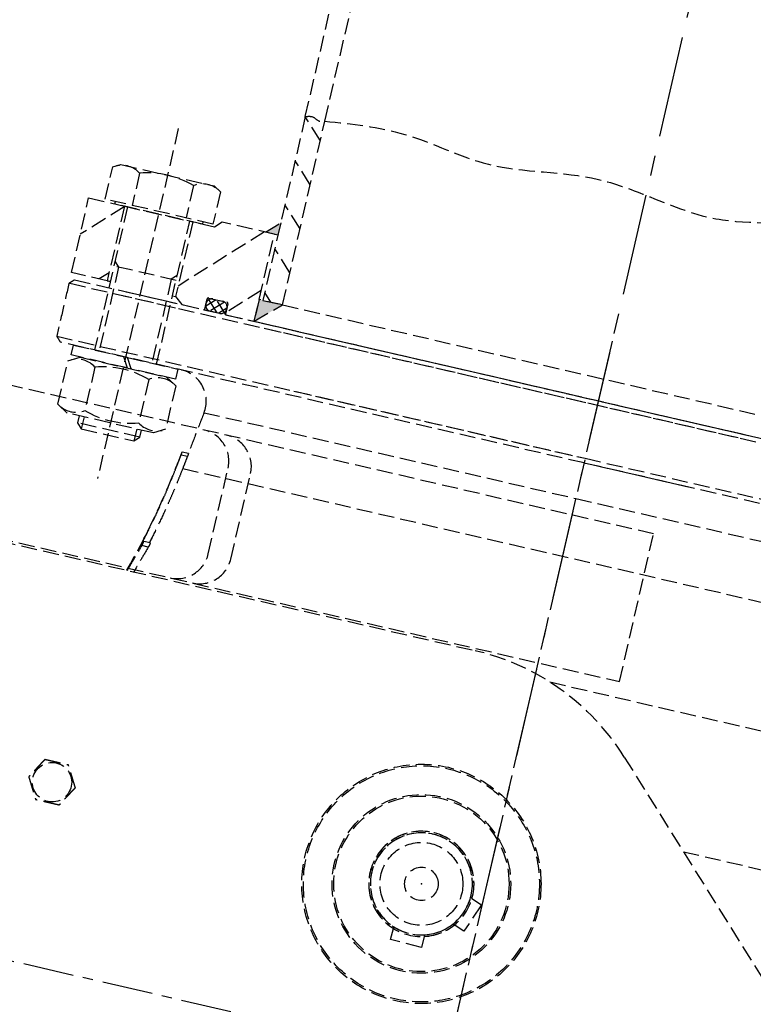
# Model space of a CAD drawing. Header units: millimetres. Extents: x 42975 to 708721, y 118172 to 172014.
# Tile 54 of 256: x 317215 to 317445, y 147858 to 148167. Entities that reach past the tile are written whole.
import ezdxf

# ---------------------------------------------------------------- set-up
doc = ezdxf.new("R2010")
doc.units = ezdxf.units.MM
doc.linetypes.add('ГТО-1 Пунктир', pattern=[7, 5, -2])
doc.linetypes.add('осевая', pattern=[50.8, 31.75, -6.35, 6.35, -6.35])
for name, color, linetype, lineweight in [('ГТО-2_Оси_025', 6, 'осевая', 25), ('ГТО-2_Размеры_035', 2, 'Continuous', 35), ('ОГОС_Пунктир_025', 151, 'ГТО-1 Пунктир', 25), ('ОГСО_Оси_025', 7, 'осевая', 25)]:
    doc.layers.add(name, color=color, linetype=linetype, lineweight=lineweight)

# ---------------------------------------------------------------- blocks, each defined once
blk = doc.blocks.new('ОГСО_Затвор_План')
at = {"layer": 'ГТО-2_Оси_025', "ltscale": 0.5}
blk.add_line((1439.69, 0), (-1270.3, 0), dxfattribs=at)
at = {"layer": 'ОГОС_Пунктир_025'}
for p, q in [((-1013.72, 278.61), (-1013.72, 685)), ((-1007.42, 278.61), (-1007.02, 685)), ((-1013.72, 278.61), (-1013.72, 219.5)), ((-1007.42, 272.27), (-1013.72, 278.57)), ((-1007.42, 219.5), (-1007.42, 278.61)), ((-1051.67, 266), (-1051.67, 153.5)), ((-1007.42, 258.13), (-1013.72, 264.43)), ((-1069, 249.66), (-1066.67, 251)), ((-1066.67, 251), (-1036.67, 251)), ((-1036.67, 251), (-1034.35, 249.66)), ((-1007.42, 243.98), (-1013.72, 250.28)), ((-1069, 239.3), (-1069, 249.66)), ((-1060.34, 249.66), (-1060.34, 239.3)), ((-1043.01, 249.66), (-1043.01, 239.3)), ((-1034.35, 249.66), (-1034.35, 239.3)), ((-1017.72, 240.5), (-1013.72, 244.5)), ((-1013.72, 244.5), (-1013.72, 240.5)), ((-1074.17, 214.5), (-1074.17, 238.5)), ((-1074.17, 238.5), (-1062.67, 238.5)), ((-1062.67, 238.33), (-1074.17, 226.83)), ((-1034.35, 239.3), (-1069, 239.3)), ((-1065.77, 238.5), (-1065.77, 239.3)), ((-1037.58, 238.5), (-1065.77, 238.5)), ((-1062.67, 238.5), (-1062.67, 214.5)), ((-1062.67, 238.5), (-1040.67, 238.5)), ((-1062.67, 238.5), (-1040.67, 238.5)), ((-1061.67, 238.5), (-1062.67, 238.5)), ((-1061.67, 238.5), (-1061.67, 192.5)), ((-1040.67, 238.5), (-1041.67, 238.5)), ((-1041.67, 192.5), (-1041.67, 238.5)), ((-1018.08, 240.5), (-1040.67, 217.91)), ((-1033.67, 238.5), (-1040.67, 238.5)), ((-1040.67, 238.5), (-1040.67, 214.5)), ((-1037.58, 239.3), (-1037.58, 238.5)), ((-1031.67, 240.5), (-1033.67, 238.5)), ((-1014.92, 240.5), (-1031.67, 240.5)), ((-1013.72, 240.5), (-1017.72, 240.5)), ((-1014.92, 212.5), (-1014.92, 240.5)), ((-1014.92, 240.5), (-1014.85, 240.5)), ((-1014.92, 240.5), (-1014.85, 240.5)), ((-1007.42, 229.84), (-1013.72, 236.14)), ((-1014.92, 222.44), (-1024.17, 213.19)), ((-1061.67, 221.03), (-1060.14, 219.5)), ((-1041.67, 219.5), (-1061.67, 219.5)), ((-1060.14, 219.5), (-1060.14, 192.5)), ((-1041.67, 221.03), (-1043.2, 219.5)), ((-1043.2, 219.5), (-1043.2, 192.5)), ((-1014.92, 219.5), (-1014.92, 212.5)), ((-1014.92, 212.5), (-1007.42, 219.5)), ((-1007.42, 219.5), (-1014.92, 219.5)), ((-1011.22, 219.5), (-1013.72, 222)), ((-1013.72, 219.5), (-1007.42, 219.5)), ((-1007.42, 219.5), (-800.92, 219.5)), ((-1062.67, 217.12), (-1065.29, 214.5)), ((-1028.03, 216.4), (-1030.76, 213.67)), ((-1030.47, 216.4), (-1024.57, 216.4)), ((-1025.33, 216.28), (-1029.11, 212.5)), ((-1029.07, 216.4), (-1025.97, 216.4)), ((-1024.02, 212.5), (-1027.92, 216.4)), ((-1062.67, 214.5), (-1074.17, 214.5)), ((-1061.67, 214.5), (-1062.67, 214.5)), ((-1062.67, 214.5), (-1061.67, 214.5)), ((-1041.67, 214.5), (-1040.67, 214.5)), ((-1040.67, 214.5), (-1038.17, 212.5)), ((-1030.87, 212.7), (-1030.87, 216)), ((-1030.87, 214.3), (-1030.87, 214.6)), ((-1029.68, 212.5), (-1030.7, 213.52)), ((-1026.85, 212.5), (-1030.28, 215.93)), ((-1024.17, 214.6), (-1026.28, 212.5)), ((-1024.17, 216), (-1024.17, 212.7)), ((-1024.17, 214.6), (-1024.17, 214.3)), ((-858.87, 211), (-1074.17, 211)), ((-1072.67, 212.5), (-857.92, 212.5)), ((-1039.92, 211), (-1056.6, 211)), ((-1056.15, 212.5), (-1040.37, 212.5)), ((-1038.17, 212.5), (-1031.07, 212.5)), ((-1031.07, 212.5), (-1023.97, 212.5)), ((-1025.97, 212.5), (-1029.07, 212.5)), ((-1023.97, 212.5), (-1014.92, 212.5)), ((-1014.92, 212.5), (-793.42, 212.5)), ((-1012.5, 212.5), (-735.67, 212.5)), ((-734.17, 211), (-1011.31, 211)), ((-1074.17, 194), (-904.17, 194)), ((-904.17, 192.5), (-1072.67, 192.5)), ((-1068.47, 189.3), (-1068.47, 192.5)), ((-1068.47, 192.5), (-1052.31, 192.5)), ((-1052.31, 192.5), (-1050.46, 189.3)), ((-1051.03, 192.5), (-1034.87, 192.5)), ((-1049.18, 189.3), (-1051.03, 192.5)), ((-1034.87, 192.5), (-1034.87, 189.3)), ((-997.86, 194), (-904.17, 194)), ((-904.17, 192.5), (-996.68, 192.5)), ((-904.17, 194), (-869.69, 194)), ((-904.17, 194), (-734.17, 194)), ((-735.67, 192.5), (-904.17, 192.5)), ((-870.65, 192.5), (-904.17, 192.5)), ((-1069, 187.29), (-1065.52, 189.3)), ((-1050.46, 189.3), (-1068.47, 189.3)), ((-1065.52, 189.3), (-1037.82, 189.3)), ((-1034.87, 189.3), (-1049.18, 189.3)), ((-1037.82, 189.3), (-1034.35, 187.29)), ((-1069, 173.31), (-1069, 187.29)), ((-1060.33, 187.29), (-1060.33, 173.31)), ((-1043.01, 187.29), (-1043.01, 173.31)), ((-1034.35, 187.29), (-1034.35, 173.31)), ((-1023.77, 181.07), (-904.17, 181.07)), ((-904.17, 181.07), (-784.57, 181.07)), ((-1065.52, 171.3), (-1069, 173.31)), ((-1034.35, 173.31), (-1037.82, 171.3)), ((-877.93, 128.25), (-877.93, 175.75)), ((-1037.82, 171.3), (-1065.52, 171.3)), ((-1061.67, 171.3), (-1061.67, 169.03)), ((-1060.14, 171.3), (-1060.14, 167.5)), ((-1043.2, 171.3), (-1043.2, 167.5)), ((-1041.67, 169.03), (-1041.67, 171.3)), ((-1061.67, 169.03), (-1060.14, 167.5)), ((-1041.67, 169.03), (-1061.67, 169.03)), ((-1060.14, 167.5), (-1043.2, 167.5)), ((-1043.2, 167.5), (-1041.67, 169.03)), ((-1027.7, 167.5), (-1027.76, 167.5)), ((-1025.67, 167.5), (-1027.7, 167.5)), ((-1025.78, 166.5), (-1027.8, 166.5)), ((-1028.34, 162.8), (-1028.44, 162.8)), ((-1026.36, 162.52), (-781.98, 162.52)), ((-1031.34, 136.1), (-1033.41, 136.1)), ((-1031.34, 136.1), (-1033.41, 136.1)), ((-1033.12, 137.5), (-1033.37, 137.5)), ((-1033.12, 137.5), (-1033.37, 137.5)), ((-1031.05, 137.5), (-1033.12, 137.5)), ((-1031.05, 137.5), (-1033.12, 137.5)), ((-1154.17, 127.5), (-924.17, 127.5)), ((-1154.17, 127.5), (-924.17, 127.5)), ((-899.17, 123.21), (-772.98, 123.21)), ((-871.14, 105.53), (-797.1, 31.5)), ((-871.14, 105.53), (-797.1, 31.5)), ((-846.42, 80.81), (-812.25, 80.81)), ((-904.35, 50.37), (-907.87, 41.01)), ((-907.69, 51.63), (-904.35, 50.37)), ((-907.87, 41.01), (-911.22, 42.28)), ((-929.66, 33.33), (-929.57, 36.91)), ((-919.58, 36.65), (-919.67, 33.08)), ((-919.67, 33.08), (-929.66, 33.33))]:
    blk.add_line(p, q, dxfattribs=at)
for points in [[(-877.93, 175.75), (-1127.15, 175.81, 0.414283), (-1137.15, 165.81), (-1137.15, 138.25, 0.414214), (-1127.15, 128.25), (-877.93, 128.25)], [(-1022.54, 128.25, 0.414144), (-1012.54, 138.25), (-1012.54, 165.78, 0.414144), (-1022.54, 175.78)], [(-1015.3, 128.25, 0.414144), (-1005.3, 138.25), (-1005.3, 165.78, 0.414144), (-1015.3, 175.78)]]:
    blk.add_lwpolyline(points, format="xyb", dxfattribs=at)
for centre, radius in [((-924.17, 52.5), 37.5), ((-924.17, 52.5), 37.5), ((-924.17, 52.5), 37), ((-924.17, 52.5), 37), ((-924.17, 52.5), 28), ((-924.17, 52.5), 28), ((-924.17, 52.5), 27.5), ((-924.17, 52.5), 27.5), ((-924.17, 52.5), 13), ((-924.17, 52.5), 13), ((-1044.17, 57.5), 6.17), ((-1044.17, 57.5), 6.17), ((-924.17, 52.5), 5.25), ((-924.17, 52.5), 5.25)]:
    blk.add_circle(centre, radius, dxfattribs=at)
for centre, radius, start, end in [((-1064.67, 243.34), 7.66, 55.5531, 115.5531), ((-1051.67, 222.36), 28.64, 72.3875, 107.6125), ((-1038.68, 243.34), 7.66, 64.4469, 124.4469), ((-1030.47, 216), 0.4, 90, 180), ((-1029.07, 214.6), 1.8, 90, 180), ((-1025.97, 214.6), 1.8, 0, 90), ((-1024.57, 216), 0.4, 0, 90), ((-1029.07, 214.3), 1.8, 180, 270), ((-1025.97, 214.3), 1.8, 270, 0), ((-1031.07, 212.7), 0.2, 270, 360), ((-1023.97, 212.7), 0.2, 180, 270), ((-1033.67, 182.5), 10, 351.7512, 90), ((-1064.66, 180.98), 7.66, 55.5615, 115.5615), ((-1051.67, 160.01), 28.62, 72.383, 107.617), ((-1038.68, 180.98), 7.66, 64.4385, 124.4385), ((-1064.66, 179.62), 7.66, 244.4385, 304.4385), ((-1051.67, 200.59), 28.62, 252.383, 287.617), ((-1038.68, 179.62), 7.66, 235.5615, 295.5615), ((-1273.88, 198.39), 248, 343.3916, 351.7512), ((-1273.88, 198.39), 248, 343.3916, 346.6595), ((-924.17, 52.5), 75, 45, 90), ((-924.17, 52.5), 75, 45, 90), ((-924.17, 52.5), 16.5, 286.1707, 250.8913), ((-924.17, 52.5), 16.5, 356.9887, 321.7093), ((-924.17, 52.5), 16, 286.741, 250.3211), ((-924.17, 52.5), 16, 357.559, 321.1391), ((-924.17, 52.5), 16, 321.1391, 357.559), ((-924.17, 52.5), 16, 250.3211, 286.741)]:
    blk.add_arc(centre, radius, start, end, dxfattribs=at)
for points in [[(-1007.42, 278.61), (-982.07, 280.2), (-954.38, 277.01), (-919.78, 280.12), (-904.17, 278.61), (-881.15, 276.37), (-847.51, 280.8), (-818.34, 276.69), (-800.92, 278.61)], [(-1013.72, 278.61), (-1011.4, 279.04), (-1009.14, 278.24), (-1007.42, 278.61)]]:
    blk.add_spline(points, degree=3, dxfattribs=at)
for points in [[(-1072.67, 212.5), (-1072.92, 212.25), (-1073.42, 211.75), (-1073.92, 211.25), (-1074.17, 211)], [(-1074.17, 211), (-1074.17, 208.17), (-1074.17, 202.5), (-1074.17, 196.83), (-1074.17, 194)], [(-1074.17, 194), (-1073.92, 193.75), (-1073.42, 193.25), (-1072.92, 192.75), (-1072.67, 192.5)], [(-1023.77, 181.07), (-1024.1, 178.8), (-1024.76, 174.28), (-1025.41, 169.76), (-1025.74, 167.5)], [(-1027.76, 167.5), (-1027.87, 166.72), (-1028.1, 165.15), (-1028.33, 163.59), (-1028.44, 162.8)], [(-1025.78, 166.5), (-1025.88, 165.84), (-1026.07, 164.51), (-1026.26, 163.18), (-1026.36, 162.52)], [(-1033.37, 137.5), (-1033.23, 138.1), (-1032.95, 139.31), (-1032.68, 140.52), (-1032.54, 141.12)], [(-1030.96, 139.13), (-1031.01, 138.85), (-1031.13, 138.31), (-1031.25, 137.77), (-1031.31, 137.5)], [(-1036.1, 127.5), (-1035.66, 128.93), (-1034.76, 131.8), (-1033.86, 134.66), (-1033.41, 136.1)], [(-1036.1, 127.5), (-1035.66, 128.93), (-1034.76, 131.8), (-1033.86, 134.66), (-1033.41, 136.1)], [(-1031.34, 136.1), (-1031.78, 134.66), (-1032.68, 131.8), (-1033.57, 128.93), (-1034.02, 127.5)], [(-1031.34, 136.1), (-1031.78, 134.66), (-1032.68, 131.8), (-1033.57, 128.93), (-1034.02, 127.5)], [(-907.69, 51.63), (-907.78, 51.66), (-907.94, 51.73), (-908.1, 51.79), (-908.18, 51.82)], [(-911.71, 42.46), (-911.63, 42.43), (-911.47, 42.37), (-911.3, 42.31), (-911.22, 42.28)], [(-929.56, 37.43), (-929.56, 37.35), (-929.57, 37.17), (-929.57, 37), (-929.57, 36.91)], [(-919.58, 36.65), (-919.57, 36.74), (-919.57, 36.92), (-919.56, 37.09), (-919.56, 37.18)]]:
    blk.add_open_spline(points, degree=3, dxfattribs=at)
for points, knots in [([(-1027.8, 166.5), (-1027.8, 166.56), (-1027.78, 166.69), (-1027.75, 166.88), (-1027.73, 167.05), (-1027.72, 167.19), (-1027.7, 167.3), (-1027.7, 167.38), (-1027.69, 167.44), (-1027.69, 167.48), (-1027.7, 167.5), (-1027.7, 167.5)], [0, 0, 0, 0, 0.196232, 0.384404, 0.558458, 0.710996, 0.813285, 0.895599, 0.956326, 0.993902, 1.007221, 1.007221, 1.007221, 1.007221]), ([(-1025.67, 167.5), (-1025.67, 167.5), (-1025.67, 167.49), (-1025.67, 167.48), (-1025.67, 167.45), (-1025.67, 167.41), (-1025.68, 167.36), (-1025.68, 167.29), (-1025.69, 167.2), (-1025.7, 167.1), (-1025.72, 167), (-1025.73, 166.86), (-1025.75, 166.69), (-1025.77, 166.57), (-1025.78, 166.5)], [0, 0, 0, 0, 0.005526, 0.020106, 0.044098, 0.077404, 0.135869, 0.209202, 0.29595, 0.394981, 0.504538, 0.622224, 0.8105, 1.007456, 1.007456, 1.007456, 1.007456]), ([(-1028.34, 162.8), (-1028.26, 163.35), (-1028.11, 164.43), (-1027.94, 165.59), (-1027.84, 166.28), (-1027.82, 166.43), (-1027.8, 166.5)], [0, 0, 0, 0, 1.640432, 3.280863, 3.507409, 3.733954, 3.733954, 3.733954, 3.733954]), ([(-1033.37, 137.5), (-1032.86, 139.58), (-1031.83, 143.76), (-1030.73, 149.01), (-1029.91, 153.24), (-1029.35, 156.42), (-1028.82, 159.61), (-1028.5, 161.74), (-1028.34, 162.8)], [0, 0, 0, 0, 6.439489, 12.885704, 16.112773, 19.343179, 22.577534, 25.810631, 25.810631, 25.810631, 25.810631]), ([(-1026.36, 162.52), (-1026.52, 161.46), (-1026.83, 159.36), (-1027.35, 156.2), (-1027.91, 153.05), (-1028.71, 148.87), (-1029.8, 143.68), (-1030.8, 139.56), (-1031.31, 137.5)], [0, 0, 0, 0, 3.194038, 6.391578, 9.591292, 12.787372, 19.160048, 25.512425, 25.512425, 25.512425, 25.512425]), ([(-1033.41, 136.1), (-1033.4, 136.14), (-1033.38, 136.21), (-1033.34, 136.33), (-1033.31, 136.45), (-1033.27, 136.61), (-1033.22, 136.81), (-1033.18, 137), (-1033.15, 137.16), (-1033.13, 137.27), (-1033.11, 137.37), (-1033.11, 137.43), (-1033.1, 137.48), (-1033.12, 137.5), (-1033.12, 137.5)], [0, 0, 0, 0, 0.118942, 0.241274, 0.366807, 0.492919, 0.739284, 0.9676, 1.102432, 1.218726, 1.312703, 1.381298, 1.423369, 1.44019, 1.44019, 1.44019, 1.44019]), ([(-1033.41, 136.1), (-1033.4, 136.14), (-1033.38, 136.21), (-1033.34, 136.33), (-1033.31, 136.45), (-1033.27, 136.61), (-1033.22, 136.81), (-1033.18, 137), (-1033.15, 137.16), (-1033.13, 137.27), (-1033.11, 137.37), (-1033.11, 137.43), (-1033.1, 137.48), (-1033.12, 137.5), (-1033.12, 137.5)], [0, 0, 0, 0, 0.118942, 0.241274, 0.366807, 0.492919, 0.739284, 0.9676, 1.102432, 1.218726, 1.312703, 1.381298, 1.423369, 1.44019, 1.44019, 1.44019, 1.44019]), ([(-1031.05, 137.5), (-1031.05, 137.5), (-1031.04, 137.49), (-1031.04, 137.46), (-1031.04, 137.43), (-1031.05, 137.36), (-1031.06, 137.28), (-1031.08, 137.16), (-1031.1, 137.03), (-1031.13, 136.89), (-1031.17, 136.73), (-1031.2, 136.59), (-1031.24, 136.45), (-1031.27, 136.33), (-1031.3, 136.21), (-1031.33, 136.14), (-1031.34, 136.1)], [0, 0, 0, 0, 0.010861, 0.034696, 0.073825, 0.127725, 0.221229, 0.33719, 0.472254, 0.622085, 0.781831, 0.947321, 1.07343, 1.198931, 1.321251, 1.440147, 1.440147, 1.440147, 1.440147]), ([(-1031.05, 137.5), (-1031.05, 137.5), (-1031.04, 137.49), (-1031.04, 137.46), (-1031.04, 137.43), (-1031.05, 137.36), (-1031.06, 137.28), (-1031.08, 137.16), (-1031.1, 137.03), (-1031.13, 136.89), (-1031.17, 136.73), (-1031.2, 136.59), (-1031.24, 136.45), (-1031.27, 136.33), (-1031.3, 136.21), (-1031.33, 136.14), (-1031.34, 136.1)], [0, 0, 0, 0, 0.010861, 0.034696, 0.073825, 0.127725, 0.221229, 0.33719, 0.472254, 0.622085, 0.781831, 0.947321, 1.07343, 1.198931, 1.321251, 1.440147, 1.440147, 1.440147, 1.440147]), ([(-1047.92, 64), (-1047.92, 64), (-1047.92, 64), (-1047.93, 63.99), (-1047.93, 63.99), (-1047.93, 63.98), (-1047.94, 63.97), (-1047.94, 63.96), (-1047.95, 63.95), (-1047.96, 63.94), (-1047.97, 63.93), (-1047.98, 63.91), (-1047.99, 63.89), (-1048, 63.87), (-1048.01, 63.84), (-1048.03, 63.81), (-1048.05, 63.78), (-1048.07, 63.75), (-1048.09, 63.71), (-1048.11, 63.68), (-1048.14, 63.63), (-1048.16, 63.58), (-1048.2, 63.52), (-1048.23, 63.46), (-1048.27, 63.4), (-1048.31, 63.34), (-1048.34, 63.27), (-1048.38, 63.21), (-1048.44, 63.11), (-1048.51, 62.99), (-1048.6, 62.84), (-1048.68, 62.68), (-1048.78, 62.52), (-1048.87, 62.37), (-1048.96, 62.21), (-1049.05, 62.05), (-1049.14, 61.89), (-1049.23, 61.73), (-1049.37, 61.49), (-1049.56, 61.16), (-1049.83, 60.69), (-1050.13, 60.17), (-1050.39, 59.73), (-1050.56, 59.43), (-1050.66, 59.26), (-1050.76, 59.09), (-1050.85, 58.93), (-1050.95, 58.76), (-1051.04, 58.6), (-1051.12, 58.46), (-1051.19, 58.34), (-1051.24, 58.25), (-1051.3, 58.15), (-1051.34, 58.08), (-1051.38, 58.01), (-1051.41, 57.96), (-1051.44, 57.91), (-1051.47, 57.86), (-1051.49, 57.82), (-1051.52, 57.77), (-1051.54, 57.73), (-1051.56, 57.7), (-1051.58, 57.67), (-1051.59, 57.65), (-1051.61, 57.62), (-1051.62, 57.6), (-1051.63, 57.58), (-1051.64, 57.56), (-1051.65, 57.55), (-1051.65, 57.54), (-1051.66, 57.53), (-1051.66, 57.52), (-1051.67, 57.51), (-1051.67, 57.51), (-1051.67, 57.5), (-1051.67, 57.5), (-1051.68, 57.5), (-1051.68, 57.5)], [0, 0, 0, 0, 0.004183, 0.008798, 0.014277, 0.021052, 0.029555, 0.040217, 0.053196, 0.068474, 0.085817, 0.104991, 0.125761, 0.147894, 0.180988, 0.216154, 0.253227, 0.292043, 0.332438, 0.374248, 0.417309, 0.483329, 0.551509, 0.621608, 0.693385, 0.766598, 0.841007, 0.916369, 0.992445, 1.16744, 1.344595, 1.523627, 1.704251, 1.886185, 2.069143, 2.252842, 2.436999, 2.621329, 2.805548, 3.279758, 3.752764, 4.418916, 5.086098, 5.279545, 5.472705, 5.665157, 5.856476, 6.046242, 6.23403, 6.419418, 6.531407, 6.641933, 6.750592, 6.856976, 6.916916, 6.975717, 7.033125, 7.088886, 7.142748, 7.194455, 7.243755, 7.276849, 7.308455, 7.338404, 7.366526, 7.392651, 7.41661, 7.433191, 7.448323, 7.461896, 7.473799, 7.483921, 7.492153, 7.498384, 7.502503, 7.504448, 7.505534, 7.505534, 7.505534, 7.505534]), ([(-1047.92, 64), (-1047.92, 64), (-1047.92, 64), (-1047.93, 63.99), (-1047.93, 63.99), (-1047.93, 63.98), (-1047.94, 63.97), (-1047.94, 63.96), (-1047.95, 63.95), (-1047.96, 63.94), (-1047.97, 63.93), (-1047.98, 63.91), (-1047.99, 63.89), (-1048, 63.87), (-1048.01, 63.84), (-1048.03, 63.81), (-1048.05, 63.78), (-1048.07, 63.75), (-1048.09, 63.71), (-1048.11, 63.68), (-1048.14, 63.63), (-1048.16, 63.58), (-1048.2, 63.52), (-1048.23, 63.46), (-1048.27, 63.4), (-1048.31, 63.34), (-1048.34, 63.27), (-1048.38, 63.21), (-1048.44, 63.11), (-1048.51, 62.99), (-1048.6, 62.84), (-1048.68, 62.68), (-1048.78, 62.52), (-1048.87, 62.37), (-1048.96, 62.21), (-1049.05, 62.05), (-1049.14, 61.89), (-1049.23, 61.73), (-1049.37, 61.49), (-1049.56, 61.16), (-1049.83, 60.69), (-1050.13, 60.17), (-1050.39, 59.73), (-1050.56, 59.43), (-1050.66, 59.26), (-1050.76, 59.09), (-1050.85, 58.93), (-1050.95, 58.76), (-1051.04, 58.6), (-1051.12, 58.46), (-1051.19, 58.34), (-1051.24, 58.25), (-1051.3, 58.15), (-1051.34, 58.08), (-1051.38, 58.01), (-1051.41, 57.96), (-1051.44, 57.91), (-1051.47, 57.86), (-1051.49, 57.82), (-1051.52, 57.77), (-1051.54, 57.73), (-1051.56, 57.7), (-1051.58, 57.67), (-1051.59, 57.65), (-1051.61, 57.62), (-1051.62, 57.6), (-1051.63, 57.58), (-1051.64, 57.56), (-1051.65, 57.55), (-1051.65, 57.54), (-1051.66, 57.53), (-1051.66, 57.52), (-1051.67, 57.51), (-1051.67, 57.51), (-1051.67, 57.5), (-1051.67, 57.5), (-1051.68, 57.5), (-1051.68, 57.5)], [0, 0, 0, 0, 0.004183, 0.008798, 0.014277, 0.021052, 0.029555, 0.040217, 0.053196, 0.068474, 0.085817, 0.104991, 0.125761, 0.147894, 0.180988, 0.216154, 0.253227, 0.292043, 0.332438, 0.374248, 0.417309, 0.483329, 0.551509, 0.621608, 0.693385, 0.766598, 0.841007, 0.916369, 0.992445, 1.16744, 1.344595, 1.523627, 1.704251, 1.886185, 2.069143, 2.252842, 2.436999, 2.621329, 2.805548, 3.279758, 3.752764, 4.418916, 5.086098, 5.279545, 5.472705, 5.665157, 5.856476, 6.046242, 6.23403, 6.419418, 6.531407, 6.641933, 6.750592, 6.856976, 6.916916, 6.975717, 7.033125, 7.088886, 7.142748, 7.194455, 7.243755, 7.276849, 7.308455, 7.338404, 7.366526, 7.392651, 7.41661, 7.433191, 7.448323, 7.461896, 7.473799, 7.483921, 7.492153, 7.498384, 7.502503, 7.504448, 7.505534, 7.505534, 7.505534, 7.505534]), ([(-1047.92, 64), (-1047.92, 64), (-1047.92, 64), (-1047.92, 64), (-1047.91, 64), (-1047.91, 64), (-1047.9, 64), (-1047.89, 64), (-1047.88, 64), (-1047.87, 64), (-1047.86, 64), (-1047.84, 64), (-1047.83, 64), (-1047.81, 64), (-1047.79, 64), (-1047.77, 64), (-1047.74, 64), (-1047.71, 64), (-1047.68, 64), (-1047.64, 64), (-1047.61, 64), (-1047.57, 64), (-1047.54, 64), (-1047.49, 64), (-1047.44, 64), (-1047.38, 64), (-1047.31, 64), (-1047.25, 64), (-1047.18, 64), (-1047.12, 64), (-1047.05, 64), (-1046.98, 64), (-1046.88, 64), (-1046.75, 64), (-1046.58, 64), (-1046.42, 64), (-1046.25, 64), (-1046.08, 64), (-1045.91, 64), (-1045.74, 64), (-1045.57, 64), (-1045.39, 64), (-1045.22, 64), (-1044.98, 64), (-1044.67, 64), (-1044.29, 64), (-1043.91, 64), (-1043.49, 64), (-1043.01, 64), (-1042.62, 64), (-1042.36, 64), (-1042.24, 64), (-1042.11, 64), (-1041.98, 64), (-1041.85, 64), (-1041.73, 64), (-1041.61, 64), (-1041.48, 64), (-1041.37, 64), (-1041.28, 64), (-1041.2, 64), (-1041.12, 64), (-1041.05, 64), (-1040.98, 64), (-1040.92, 64), (-1040.88, 64), (-1040.83, 64), (-1040.79, 64), (-1040.75, 64), (-1040.71, 64), (-1040.67, 64), (-1040.63, 64), (-1040.61, 64), (-1040.58, 64), (-1040.56, 64), (-1040.54, 64), (-1040.52, 64), (-1040.5, 64), (-1040.48, 64), (-1040.47, 64), (-1040.46, 64), (-1040.45, 64), (-1040.44, 64), (-1040.43, 64), (-1040.42, 64), (-1040.42, 64), (-1040.42, 64), (-1040.42, 64), (-1040.42, 64)], [0, 0, 0, 0, 0.003645, 0.007566, 0.012039, 0.017343, 0.023752, 0.031543, 0.040993, 0.052264, 0.065302, 0.079955, 0.096069, 0.113489, 0.132062, 0.151634, 0.180993, 0.211956, 0.244414, 0.278254, 0.313367, 0.349642, 0.386968, 0.425234, 0.484849, 0.546199, 0.609114, 0.67342, 0.738945, 0.805518, 0.872967, 0.94112, 1.009805, 1.173352, 1.338697, 1.50563, 1.673945, 1.843435, 2.013891, 2.185105, 2.356871, 2.528981, 2.701226, 2.8734, 3.253795, 3.633187, 4.011941, 4.390425, 4.911078, 5.431731, 5.559867, 5.687803, 5.81535, 5.942319, 6.068521, 6.193767, 6.317868, 6.440634, 6.561877, 6.642693, 6.722516, 6.801133, 6.878331, 6.953896, 7.000474, 7.046161, 7.090798, 7.134226, 7.176284, 7.216813, 7.255653, 7.292644, 7.318036, 7.342284, 7.365288, 7.386943, 7.407149, 7.425803, 7.442802, 7.456039, 7.467883, 7.478242, 7.487027, 7.494147, 7.499513, 7.503033, 7.504638, 7.505536, 7.505536, 7.505536, 7.505536]), ([(-1047.92, 64), (-1047.92, 64), (-1047.92, 64), (-1047.92, 64), (-1047.91, 64), (-1047.91, 64), (-1047.9, 64), (-1047.89, 64), (-1047.88, 64), (-1047.87, 64), (-1047.86, 64), (-1047.84, 64), (-1047.83, 64), (-1047.81, 64), (-1047.79, 64), (-1047.77, 64), (-1047.74, 64), (-1047.71, 64), (-1047.68, 64), (-1047.64, 64), (-1047.61, 64), (-1047.57, 64), (-1047.54, 64), (-1047.49, 64), (-1047.44, 64), (-1047.38, 64), (-1047.31, 64), (-1047.25, 64), (-1047.18, 64), (-1047.12, 64), (-1047.05, 64), (-1046.98, 64), (-1046.88, 64), (-1046.75, 64), (-1046.58, 64), (-1046.42, 64), (-1046.25, 64), (-1046.08, 64), (-1045.91, 64), (-1045.74, 64), (-1045.57, 64), (-1045.39, 64), (-1045.22, 64), (-1044.98, 64), (-1044.67, 64), (-1044.29, 64), (-1043.91, 64), (-1043.49, 64), (-1043.01, 64), (-1042.62, 64), (-1042.36, 64), (-1042.24, 64), (-1042.11, 64), (-1041.98, 64), (-1041.85, 64), (-1041.73, 64), (-1041.61, 64), (-1041.48, 64), (-1041.37, 64), (-1041.28, 64), (-1041.2, 64), (-1041.12, 64), (-1041.05, 64), (-1040.98, 64), (-1040.92, 64), (-1040.88, 64), (-1040.83, 64), (-1040.79, 64), (-1040.75, 64), (-1040.71, 64), (-1040.67, 64), (-1040.63, 64), (-1040.61, 64), (-1040.58, 64), (-1040.56, 64), (-1040.54, 64), (-1040.52, 64), (-1040.5, 64), (-1040.48, 64), (-1040.47, 64), (-1040.46, 64), (-1040.45, 64), (-1040.44, 64), (-1040.43, 64), (-1040.42, 64), (-1040.42, 64), (-1040.42, 64), (-1040.42, 64), (-1040.42, 64)], [0, 0, 0, 0, 0.003645, 0.007566, 0.012039, 0.017343, 0.023752, 0.031543, 0.040993, 0.052264, 0.065302, 0.079955, 0.096069, 0.113489, 0.132062, 0.151634, 0.180993, 0.211956, 0.244414, 0.278254, 0.313367, 0.349642, 0.386968, 0.425234, 0.484849, 0.546199, 0.609114, 0.67342, 0.738945, 0.805518, 0.872967, 0.94112, 1.009805, 1.173352, 1.338697, 1.50563, 1.673945, 1.843435, 2.013891, 2.185105, 2.356871, 2.528981, 2.701226, 2.8734, 3.253795, 3.633187, 4.011941, 4.390425, 4.911078, 5.431731, 5.559867, 5.687803, 5.81535, 5.942319, 6.068521, 6.193767, 6.317868, 6.440634, 6.561877, 6.642693, 6.722516, 6.801133, 6.878331, 6.953896, 7.000474, 7.046161, 7.090798, 7.134226, 7.176284, 7.216813, 7.255653, 7.292644, 7.318036, 7.342284, 7.365288, 7.386943, 7.407149, 7.425803, 7.442802, 7.456039, 7.467883, 7.478242, 7.487027, 7.494147, 7.499513, 7.503033, 7.504638, 7.505536, 7.505536, 7.505536, 7.505536]), ([(-1036.66, 57.5), (-1036.67, 57.5), (-1036.67, 57.5), (-1036.67, 57.51), (-1036.67, 57.51), (-1036.67, 57.52), (-1036.68, 57.52), (-1036.68, 57.53), (-1036.69, 57.54), (-1036.69, 57.55), (-1036.7, 57.56), (-1036.7, 57.57), (-1036.71, 57.58), (-1036.72, 57.6), (-1036.73, 57.61), (-1036.74, 57.64), (-1036.76, 57.66), (-1036.78, 57.69), (-1036.79, 57.72), (-1036.81, 57.76), (-1036.83, 57.79), (-1036.86, 57.83), (-1036.88, 57.87), (-1036.91, 57.92), (-1036.94, 57.97), (-1036.97, 58.03), (-1037, 58.08), (-1037.03, 58.14), (-1037.07, 58.2), (-1037.1, 58.26), (-1037.14, 58.32), (-1037.19, 58.4), (-1037.25, 58.52), (-1037.33, 58.66), (-1037.42, 58.8), (-1037.5, 58.95), (-1037.59, 59.1), (-1037.67, 59.24), (-1037.76, 59.39), (-1037.84, 59.54), (-1037.93, 59.69), (-1038.02, 59.84), (-1038.14, 60.05), (-1038.29, 60.32), (-1038.48, 60.65), (-1038.67, 60.97), (-1038.88, 61.34), (-1039.12, 61.75), (-1039.32, 62.1), (-1039.45, 62.33), (-1039.52, 62.45), (-1039.6, 62.58), (-1039.67, 62.7), (-1039.74, 62.82), (-1039.81, 62.94), (-1039.88, 63.06), (-1039.94, 63.17), (-1039.99, 63.25), (-1040.03, 63.32), (-1040.06, 63.39), (-1040.1, 63.46), (-1040.14, 63.51), (-1040.16, 63.56), (-1040.19, 63.6), (-1040.21, 63.64), (-1040.23, 63.68), (-1040.25, 63.71), (-1040.27, 63.75), (-1040.29, 63.78), (-1040.31, 63.81), (-1040.32, 63.84), (-1040.34, 63.86), (-1040.35, 63.88), (-1040.36, 63.9), (-1040.37, 63.91), (-1040.38, 63.93), (-1040.39, 63.94), (-1040.39, 63.96), (-1040.4, 63.97), (-1040.4, 63.98), (-1040.41, 63.98), (-1040.41, 63.99), (-1040.41, 63.99), (-1040.42, 64), (-1040.42, 64), (-1040.42, 64), (-1040.42, 64)], [0, 0, 0, 0, 0.003647, 0.00757, 0.012046, 0.017351, 0.023761, 0.031553, 0.041004, 0.052275, 0.065312, 0.079964, 0.096076, 0.113495, 0.132067, 0.151638, 0.185325, 0.221088, 0.258762, 0.298181, 0.33918, 0.381592, 0.425253, 0.48487, 0.546221, 0.609136, 0.673441, 0.738966, 0.805539, 0.872987, 0.941139, 1.009822, 1.173367, 1.33871, 1.505642, 1.673957, 1.843445, 2.013901, 2.185115, 2.356881, 2.528991, 2.701236, 2.87341, 3.253803, 3.633193, 4.011945, 4.390427, 4.91108, 5.431733, 5.575876, 5.719736, 5.863044, 6.005531, 6.146928, 6.286964, 6.425373, 6.561883, 6.642701, 6.722526, 6.801145, 6.878344, 6.95391, 7.000487, 7.046173, 7.090809, 7.134235, 7.176293, 7.21682, 7.255659, 7.292649, 7.318042, 7.34229, 7.365294, 7.38695, 7.407156, 7.425811, 7.442813, 7.456051, 7.467896, 7.478256, 7.487041, 7.49416, 7.499522, 7.503037, 7.504636, 7.505526, 7.505526, 7.505526, 7.505526]), ([(-1036.66, 57.5), (-1036.67, 57.5), (-1036.67, 57.5), (-1036.67, 57.51), (-1036.67, 57.51), (-1036.67, 57.52), (-1036.68, 57.52), (-1036.68, 57.53), (-1036.69, 57.54), (-1036.69, 57.55), (-1036.7, 57.56), (-1036.7, 57.57), (-1036.71, 57.58), (-1036.72, 57.6), (-1036.73, 57.61), (-1036.74, 57.64), (-1036.76, 57.66), (-1036.78, 57.69), (-1036.79, 57.72), (-1036.81, 57.76), (-1036.83, 57.79), (-1036.86, 57.83), (-1036.88, 57.87), (-1036.91, 57.92), (-1036.94, 57.97), (-1036.97, 58.03), (-1037, 58.08), (-1037.03, 58.14), (-1037.07, 58.2), (-1037.1, 58.26), (-1037.14, 58.32), (-1037.19, 58.4), (-1037.25, 58.52), (-1037.33, 58.66), (-1037.42, 58.8), (-1037.5, 58.95), (-1037.59, 59.1), (-1037.67, 59.24), (-1037.76, 59.39), (-1037.84, 59.54), (-1037.93, 59.69), (-1038.02, 59.84), (-1038.14, 60.05), (-1038.29, 60.32), (-1038.48, 60.65), (-1038.67, 60.97), (-1038.88, 61.34), (-1039.12, 61.75), (-1039.32, 62.1), (-1039.45, 62.33), (-1039.52, 62.45), (-1039.6, 62.58), (-1039.67, 62.7), (-1039.74, 62.82), (-1039.81, 62.94), (-1039.88, 63.06), (-1039.94, 63.17), (-1039.99, 63.25), (-1040.03, 63.32), (-1040.06, 63.39), (-1040.1, 63.46), (-1040.14, 63.51), (-1040.16, 63.56), (-1040.19, 63.6), (-1040.21, 63.64), (-1040.23, 63.68), (-1040.25, 63.71), (-1040.27, 63.75), (-1040.29, 63.78), (-1040.31, 63.81), (-1040.32, 63.84), (-1040.34, 63.86), (-1040.35, 63.88), (-1040.36, 63.9), (-1040.37, 63.91), (-1040.38, 63.93), (-1040.39, 63.94), (-1040.39, 63.96), (-1040.4, 63.97), (-1040.4, 63.98), (-1040.41, 63.98), (-1040.41, 63.99), (-1040.41, 63.99), (-1040.42, 64), (-1040.42, 64), (-1040.42, 64), (-1040.42, 64)], [0, 0, 0, 0, 0.003647, 0.00757, 0.012046, 0.017351, 0.023761, 0.031553, 0.041004, 0.052275, 0.065312, 0.079964, 0.096076, 0.113495, 0.132067, 0.151638, 0.185325, 0.221088, 0.258762, 0.298181, 0.33918, 0.381592, 0.425253, 0.48487, 0.546221, 0.609136, 0.673441, 0.738966, 0.805539, 0.872987, 0.941139, 1.009822, 1.173367, 1.33871, 1.505642, 1.673957, 1.843445, 2.013901, 2.185115, 2.356881, 2.528991, 2.701236, 2.87341, 3.253803, 3.633193, 4.011945, 4.390427, 4.91108, 5.431733, 5.575876, 5.719736, 5.863044, 6.005531, 6.146928, 6.286964, 6.425373, 6.561883, 6.642701, 6.722526, 6.801145, 6.878344, 6.95391, 7.000487, 7.046173, 7.090809, 7.134235, 7.176293, 7.21682, 7.255659, 7.292649, 7.318042, 7.34229, 7.365294, 7.38695, 7.407156, 7.425811, 7.442813, 7.456051, 7.467896, 7.478256, 7.487041, 7.49416, 7.499522, 7.503037, 7.504636, 7.505526, 7.505526, 7.505526, 7.505526]), ([(-1051.68, 57.5), (-1051.67, 57.5), (-1051.67, 57.5), (-1051.67, 57.49), (-1051.67, 57.49), (-1051.67, 57.48), (-1051.66, 57.48), (-1051.66, 57.47), (-1051.65, 57.46), (-1051.65, 57.45), (-1051.64, 57.44), (-1051.64, 57.43), (-1051.63, 57.42), (-1051.62, 57.4), (-1051.61, 57.39), (-1051.6, 57.36), (-1051.58, 57.34), (-1051.56, 57.31), (-1051.55, 57.28), (-1051.53, 57.24), (-1051.51, 57.21), (-1051.48, 57.17), (-1051.46, 57.13), (-1051.43, 57.08), (-1051.4, 57.03), (-1051.37, 56.97), (-1051.34, 56.92), (-1051.31, 56.86), (-1051.27, 56.8), (-1051.24, 56.74), (-1051.2, 56.69), (-1051.15, 56.6), (-1051.09, 56.48), (-1051.01, 56.34), (-1050.92, 56.2), (-1050.84, 56.05), (-1050.75, 55.9), (-1050.67, 55.76), (-1050.58, 55.61), (-1050.5, 55.46), (-1050.41, 55.31), (-1050.32, 55.16), (-1050.2, 54.95), (-1050.05, 54.68), (-1049.86, 54.35), (-1049.67, 54.03), (-1049.46, 53.66), (-1049.22, 53.25), (-1049.02, 52.9), (-1048.89, 52.67), (-1048.82, 52.55), (-1048.74, 52.42), (-1048.67, 52.3), (-1048.6, 52.18), (-1048.53, 52.06), (-1048.46, 51.94), (-1048.4, 51.83), (-1048.35, 51.75), (-1048.31, 51.68), (-1048.28, 51.61), (-1048.24, 51.54), (-1048.2, 51.49), (-1048.18, 51.44), (-1048.15, 51.4), (-1048.13, 51.36), (-1048.11, 51.32), (-1048.09, 51.29), (-1048.07, 51.25), (-1048.05, 51.22), (-1048.03, 51.19), (-1048.01, 51.16), (-1048, 51.14), (-1047.99, 51.11), (-1047.98, 51.09), (-1047.96, 51.07), (-1047.96, 51.06), (-1047.95, 51.04), (-1047.94, 51.03), (-1047.94, 51.02), (-1047.93, 51.02), (-1047.93, 51.01), (-1047.93, 51.01), (-1047.92, 51), (-1047.92, 51), (-1047.92, 51), (-1047.92, 51)], [0, 0, 0, 0, 0.003647, 0.00757, 0.012046, 0.017351, 0.023761, 0.031553, 0.041004, 0.052275, 0.065313, 0.079965, 0.096077, 0.113495, 0.132067, 0.151638, 0.185324, 0.221085, 0.258757, 0.298174, 0.339171, 0.381581, 0.42524, 0.484856, 0.546207, 0.609121, 0.673427, 0.738952, 0.805525, 0.872973, 0.941125, 1.009809, 1.173356, 1.338701, 1.505634, 1.67395, 1.84344, 2.013896, 2.185112, 2.356878, 2.528989, 2.701235, 2.87341, 3.253803, 3.633193, 4.011945, 4.390427, 4.91108, 5.431733, 5.575876, 5.719737, 5.863045, 6.005532, 6.146929, 6.286966, 6.425374, 6.561883, 6.642698, 6.72252, 6.801136, 6.878333, 6.953897, 7.000475, 7.046163, 7.0908, 7.134229, 7.176287, 7.216817, 7.255658, 7.292649, 7.322166, 7.350103, 7.376298, 7.40059, 7.422815, 7.442813, 7.45605, 7.467893, 7.478252, 7.487037, 7.494156, 7.499519, 7.503037, 7.504639, 7.505534, 7.505534, 7.505534, 7.505534]), ([(-1051.68, 57.5), (-1051.67, 57.5), (-1051.67, 57.5), (-1051.67, 57.49), (-1051.67, 57.49), (-1051.67, 57.48), (-1051.66, 57.48), (-1051.66, 57.47), (-1051.65, 57.46), (-1051.65, 57.45), (-1051.64, 57.44), (-1051.64, 57.43), (-1051.63, 57.42), (-1051.62, 57.4), (-1051.61, 57.39), (-1051.6, 57.36), (-1051.58, 57.34), (-1051.56, 57.31), (-1051.55, 57.28), (-1051.53, 57.24), (-1051.51, 57.21), (-1051.48, 57.17), (-1051.46, 57.13), (-1051.43, 57.08), (-1051.4, 57.03), (-1051.37, 56.97), (-1051.34, 56.92), (-1051.31, 56.86), (-1051.27, 56.8), (-1051.24, 56.74), (-1051.2, 56.69), (-1051.15, 56.6), (-1051.09, 56.48), (-1051.01, 56.34), (-1050.92, 56.2), (-1050.84, 56.05), (-1050.75, 55.9), (-1050.67, 55.76), (-1050.58, 55.61), (-1050.5, 55.46), (-1050.41, 55.31), (-1050.32, 55.16), (-1050.2, 54.95), (-1050.05, 54.68), (-1049.86, 54.35), (-1049.67, 54.03), (-1049.46, 53.66), (-1049.22, 53.25), (-1049.02, 52.9), (-1048.89, 52.67), (-1048.82, 52.55), (-1048.74, 52.42), (-1048.67, 52.3), (-1048.6, 52.18), (-1048.53, 52.06), (-1048.46, 51.94), (-1048.4, 51.83), (-1048.35, 51.75), (-1048.31, 51.68), (-1048.28, 51.61), (-1048.24, 51.54), (-1048.2, 51.49), (-1048.18, 51.44), (-1048.15, 51.4), (-1048.13, 51.36), (-1048.11, 51.32), (-1048.09, 51.29), (-1048.07, 51.25), (-1048.05, 51.22), (-1048.03, 51.19), (-1048.01, 51.16), (-1048, 51.14), (-1047.99, 51.11), (-1047.98, 51.09), (-1047.96, 51.07), (-1047.96, 51.06), (-1047.95, 51.04), (-1047.94, 51.03), (-1047.94, 51.02), (-1047.93, 51.02), (-1047.93, 51.01), (-1047.93, 51.01), (-1047.92, 51), (-1047.92, 51), (-1047.92, 51), (-1047.92, 51)], [0, 0, 0, 0, 0.003647, 0.00757, 0.012046, 0.017351, 0.023761, 0.031553, 0.041004, 0.052275, 0.065313, 0.079965, 0.096077, 0.113495, 0.132067, 0.151638, 0.185324, 0.221085, 0.258757, 0.298174, 0.339171, 0.381581, 0.42524, 0.484856, 0.546207, 0.609121, 0.673427, 0.738952, 0.805525, 0.872973, 0.941125, 1.009809, 1.173356, 1.338701, 1.505634, 1.67395, 1.84344, 2.013896, 2.185112, 2.356878, 2.528989, 2.701235, 2.87341, 3.253803, 3.633193, 4.011945, 4.390427, 4.91108, 5.431733, 5.575876, 5.719737, 5.863045, 6.005532, 6.146929, 6.286966, 6.425374, 6.561883, 6.642698, 6.72252, 6.801136, 6.878333, 6.953897, 7.000475, 7.046163, 7.0908, 7.134229, 7.176287, 7.216817, 7.255658, 7.292649, 7.322166, 7.350103, 7.376298, 7.40059, 7.422815, 7.442813, 7.45605, 7.467893, 7.478252, 7.487037, 7.494156, 7.499519, 7.503037, 7.504639, 7.505534, 7.505534, 7.505534, 7.505534]), ([(-1036.66, 57.5), (-1036.67, 57.5), (-1036.67, 57.5), (-1036.67, 57.49), (-1036.67, 57.49), (-1036.68, 57.48), (-1036.68, 57.47), (-1036.69, 57.46), (-1036.69, 57.45), (-1036.7, 57.44), (-1036.71, 57.43), (-1036.72, 57.41), (-1036.73, 57.39), (-1036.74, 57.37), (-1036.76, 57.34), (-1036.77, 57.31), (-1036.79, 57.28), (-1036.81, 57.25), (-1036.83, 57.21), (-1036.85, 57.18), (-1036.88, 57.13), (-1036.91, 57.08), (-1036.94, 57.02), (-1036.98, 56.96), (-1037.01, 56.9), (-1037.05, 56.84), (-1037.09, 56.77), (-1037.12, 56.71), (-1037.18, 56.61), (-1037.25, 56.49), (-1037.34, 56.34), (-1037.43, 56.18), (-1037.52, 56.02), (-1037.61, 55.87), (-1037.7, 55.71), (-1037.79, 55.55), (-1037.88, 55.39), (-1037.98, 55.23), (-1038.12, 54.99), (-1038.3, 54.66), (-1038.57, 54.19), (-1038.87, 53.67), (-1039.13, 53.23), (-1039.3, 52.93), (-1039.4, 52.76), (-1039.5, 52.59), (-1039.59, 52.43), (-1039.69, 52.26), (-1039.78, 52.1), (-1039.86, 51.96), (-1039.93, 51.84), (-1039.99, 51.75), (-1040.04, 51.65), (-1040.09, 51.58), (-1040.12, 51.51), (-1040.15, 51.46), (-1040.18, 51.41), (-1040.21, 51.36), (-1040.24, 51.32), (-1040.26, 51.27), (-1040.28, 51.23), (-1040.3, 51.2), (-1040.32, 51.17), (-1040.33, 51.15), (-1040.35, 51.12), (-1040.36, 51.1), (-1040.37, 51.08), (-1040.38, 51.06), (-1040.39, 51.05), (-1040.4, 51.04), (-1040.4, 51.03), (-1040.41, 51.02), (-1040.41, 51.01), (-1040.41, 51.01), (-1040.42, 51), (-1040.42, 51), (-1040.42, 51), (-1040.42, 51)], [0, 0, 0, 0, 0.004181, 0.008795, 0.014272, 0.021046, 0.029547, 0.040209, 0.053189, 0.068468, 0.085812, 0.104988, 0.12576, 0.147894, 0.180989, 0.216156, 0.253229, 0.292045, 0.332439, 0.374249, 0.417309, 0.483329, 0.551508, 0.621607, 0.693384, 0.766597, 0.841006, 0.916369, 0.992445, 1.16744, 1.344596, 1.523628, 1.704252, 1.886185, 2.069144, 2.252843, 2.436999, 2.621329, 2.805548, 3.279761, 3.75277, 4.418918, 5.086098, 5.279547, 5.47271, 5.665164, 5.856486, 6.046253, 6.234042, 6.419431, 6.531414, 6.641935, 6.750588, 6.856968, 6.91691, 6.975712, 7.033121, 7.088884, 7.142746, 7.194455, 7.243755, 7.276848, 7.308454, 7.338403, 7.366525, 7.392651, 7.41661, 7.433192, 7.448325, 7.461899, 7.473803, 7.483926, 7.492157, 7.498387, 7.502503, 7.504445, 7.505526, 7.505526, 7.505526, 7.505526]), ([(-1036.66, 57.5), (-1036.67, 57.5), (-1036.67, 57.5), (-1036.67, 57.49), (-1036.67, 57.49), (-1036.68, 57.48), (-1036.68, 57.47), (-1036.69, 57.46), (-1036.69, 57.45), (-1036.7, 57.44), (-1036.71, 57.43), (-1036.72, 57.41), (-1036.73, 57.39), (-1036.74, 57.37), (-1036.76, 57.34), (-1036.77, 57.31), (-1036.79, 57.28), (-1036.81, 57.25), (-1036.83, 57.21), (-1036.85, 57.18), (-1036.88, 57.13), (-1036.91, 57.08), (-1036.94, 57.02), (-1036.98, 56.96), (-1037.01, 56.9), (-1037.05, 56.84), (-1037.09, 56.77), (-1037.12, 56.71), (-1037.18, 56.61), (-1037.25, 56.49), (-1037.34, 56.34), (-1037.43, 56.18), (-1037.52, 56.02), (-1037.61, 55.87), (-1037.7, 55.71), (-1037.79, 55.55), (-1037.88, 55.39), (-1037.98, 55.23), (-1038.12, 54.99), (-1038.3, 54.66), (-1038.57, 54.19), (-1038.87, 53.67), (-1039.13, 53.23), (-1039.3, 52.93), (-1039.4, 52.76), (-1039.5, 52.59), (-1039.59, 52.43), (-1039.69, 52.26), (-1039.78, 52.1), (-1039.86, 51.96), (-1039.93, 51.84), (-1039.99, 51.75), (-1040.04, 51.65), (-1040.09, 51.58), (-1040.12, 51.51), (-1040.15, 51.46), (-1040.18, 51.41), (-1040.21, 51.36), (-1040.24, 51.32), (-1040.26, 51.27), (-1040.28, 51.23), (-1040.3, 51.2), (-1040.32, 51.17), (-1040.33, 51.15), (-1040.35, 51.12), (-1040.36, 51.1), (-1040.37, 51.08), (-1040.38, 51.06), (-1040.39, 51.05), (-1040.4, 51.04), (-1040.4, 51.03), (-1040.41, 51.02), (-1040.41, 51.01), (-1040.41, 51.01), (-1040.42, 51), (-1040.42, 51), (-1040.42, 51), (-1040.42, 51)], [0, 0, 0, 0, 0.004181, 0.008795, 0.014272, 0.021046, 0.029547, 0.040209, 0.053189, 0.068468, 0.085812, 0.104988, 0.12576, 0.147894, 0.180989, 0.216156, 0.253229, 0.292045, 0.332439, 0.374249, 0.417309, 0.483329, 0.551508, 0.621607, 0.693384, 0.766597, 0.841006, 0.916369, 0.992445, 1.16744, 1.344596, 1.523628, 1.704252, 1.886185, 2.069144, 2.252843, 2.436999, 2.621329, 2.805548, 3.279761, 3.75277, 4.418918, 5.086098, 5.279547, 5.47271, 5.665164, 5.856486, 6.046253, 6.234042, 6.419431, 6.531414, 6.641935, 6.750588, 6.856968, 6.91691, 6.975712, 7.033121, 7.088884, 7.142746, 7.194455, 7.243755, 7.276848, 7.308454, 7.338403, 7.366525, 7.392651, 7.41661, 7.433192, 7.448325, 7.461899, 7.473803, 7.483926, 7.492157, 7.498387, 7.502503, 7.504445, 7.505526, 7.505526, 7.505526, 7.505526]), ([(-1040.42, 51), (-1040.42, 51), (-1040.42, 51), (-1040.43, 51), (-1040.43, 51), (-1040.44, 51), (-1040.44, 51), (-1040.45, 51), (-1040.46, 51), (-1040.47, 51), (-1040.48, 51), (-1040.5, 51), (-1040.51, 51), (-1040.53, 51), (-1040.55, 51), (-1040.57, 51), (-1040.6, 51), (-1040.63, 51), (-1040.66, 51), (-1040.7, 51), (-1040.73, 51), (-1040.77, 51), (-1040.8, 51), (-1040.85, 51), (-1040.9, 51), (-1040.96, 51), (-1041.03, 51), (-1041.09, 51), (-1041.16, 51), (-1041.22, 51), (-1041.29, 51), (-1041.36, 51), (-1041.46, 51), (-1041.59, 51), (-1041.76, 51), (-1041.92, 51), (-1042.09, 51), (-1042.26, 51), (-1042.43, 51), (-1042.6, 51), (-1042.77, 51), (-1042.95, 51), (-1043.12, 51), (-1043.36, 51), (-1043.67, 51), (-1044.05, 51), (-1044.43, 51), (-1044.86, 51), (-1045.33, 51), (-1045.72, 51), (-1045.98, 51), (-1046.1, 51), (-1046.23, 51), (-1046.36, 51), (-1046.49, 51), (-1046.61, 51), (-1046.73, 51), (-1046.86, 51), (-1046.97, 51), (-1047.06, 51), (-1047.14, 51), (-1047.22, 51), (-1047.3, 51), (-1047.36, 51), (-1047.42, 51), (-1047.46, 51), (-1047.51, 51), (-1047.55, 51), (-1047.59, 51), (-1047.63, 51), (-1047.67, 51), (-1047.71, 51), (-1047.73, 51), (-1047.76, 51), (-1047.78, 51), (-1047.8, 51), (-1047.82, 51), (-1047.84, 51), (-1047.86, 51), (-1047.87, 51), (-1047.88, 51), (-1047.9, 51), (-1047.9, 51), (-1047.91, 51), (-1047.92, 51), (-1047.92, 51), (-1047.92, 51), (-1047.92, 51), (-1047.92, 51)], [0, 0, 0, 0, 0.003647, 0.007571, 0.012047, 0.017353, 0.023764, 0.031557, 0.041008, 0.052279, 0.065318, 0.079971, 0.096085, 0.113504, 0.132077, 0.151649, 0.181007, 0.21197, 0.244428, 0.278268, 0.313382, 0.349657, 0.386983, 0.425249, 0.484864, 0.546215, 0.609129, 0.673435, 0.73896, 0.805534, 0.872982, 0.941135, 1.00982, 1.173367, 1.338711, 1.505645, 1.67396, 1.843449, 2.013905, 2.18512, 2.356886, 2.528995, 2.701241, 2.873415, 3.25381, 3.633202, 4.011956, 4.39044, 4.911093, 5.431746, 5.559882, 5.687818, 5.815365, 5.942334, 6.068536, 6.193782, 6.317882, 6.440649, 6.561892, 6.642708, 6.722531, 6.801149, 6.878346, 6.953911, 7.000488, 7.046175, 7.090812, 7.13424, 7.176298, 7.216827, 7.255667, 7.292659, 7.318051, 7.342301, 7.365304, 7.38696, 7.407166, 7.425819, 7.442817, 7.456052, 7.467893, 7.47825, 7.487032, 7.49415, 7.499514, 7.503033, 7.504638, 7.505536, 7.505536, 7.505536, 7.505536]), ([(-1040.42, 51), (-1040.42, 51), (-1040.42, 51), (-1040.43, 51), (-1040.43, 51), (-1040.44, 51), (-1040.44, 51), (-1040.45, 51), (-1040.46, 51), (-1040.47, 51), (-1040.48, 51), (-1040.5, 51), (-1040.51, 51), (-1040.53, 51), (-1040.55, 51), (-1040.57, 51), (-1040.6, 51), (-1040.63, 51), (-1040.66, 51), (-1040.7, 51), (-1040.73, 51), (-1040.77, 51), (-1040.8, 51), (-1040.85, 51), (-1040.9, 51), (-1040.96, 51), (-1041.03, 51), (-1041.09, 51), (-1041.16, 51), (-1041.22, 51), (-1041.29, 51), (-1041.36, 51), (-1041.46, 51), (-1041.59, 51), (-1041.76, 51), (-1041.92, 51), (-1042.09, 51), (-1042.26, 51), (-1042.43, 51), (-1042.6, 51), (-1042.77, 51), (-1042.95, 51), (-1043.12, 51), (-1043.36, 51), (-1043.67, 51), (-1044.05, 51), (-1044.43, 51), (-1044.86, 51), (-1045.33, 51), (-1045.72, 51), (-1045.98, 51), (-1046.1, 51), (-1046.23, 51), (-1046.36, 51), (-1046.49, 51), (-1046.61, 51), (-1046.73, 51), (-1046.86, 51), (-1046.97, 51), (-1047.06, 51), (-1047.14, 51), (-1047.22, 51), (-1047.3, 51), (-1047.36, 51), (-1047.42, 51), (-1047.46, 51), (-1047.51, 51), (-1047.55, 51), (-1047.59, 51), (-1047.63, 51), (-1047.67, 51), (-1047.71, 51), (-1047.73, 51), (-1047.76, 51), (-1047.78, 51), (-1047.8, 51), (-1047.82, 51), (-1047.84, 51), (-1047.86, 51), (-1047.87, 51), (-1047.88, 51), (-1047.9, 51), (-1047.9, 51), (-1047.91, 51), (-1047.92, 51), (-1047.92, 51), (-1047.92, 51), (-1047.92, 51), (-1047.92, 51)], [0, 0, 0, 0, 0.003647, 0.007571, 0.012047, 0.017353, 0.023764, 0.031557, 0.041008, 0.052279, 0.065318, 0.079971, 0.096085, 0.113504, 0.132077, 0.151649, 0.181007, 0.21197, 0.244428, 0.278268, 0.313382, 0.349657, 0.386983, 0.425249, 0.484864, 0.546215, 0.609129, 0.673435, 0.73896, 0.805534, 0.872982, 0.941135, 1.00982, 1.173367, 1.338711, 1.505645, 1.67396, 1.843449, 2.013905, 2.18512, 2.356886, 2.528995, 2.701241, 2.873415, 3.25381, 3.633202, 4.011956, 4.39044, 4.911093, 5.431746, 5.559882, 5.687818, 5.815365, 5.942334, 6.068536, 6.193782, 6.317882, 6.440649, 6.561892, 6.642708, 6.722531, 6.801149, 6.878346, 6.953911, 7.000488, 7.046175, 7.090812, 7.13424, 7.176298, 7.216827, 7.255667, 7.292659, 7.318051, 7.342301, 7.365304, 7.38696, 7.407166, 7.425819, 7.442817, 7.456052, 7.467893, 7.47825, 7.487032, 7.49415, 7.499514, 7.503033, 7.504638, 7.505536, 7.505536, 7.505536, 7.505536])]:
    blk.add_open_spline(points, degree=3, knots=knots, dxfattribs=at)
blk.add_point((-924.17, 52.5), dxfattribs=at)
for points in [[(-1017.72, 240.5), (-1013.72, 244.5), (-1013.72, 240.5)], [(-1014.92, 212.5), (-1014.92, 219.5), (-1007.42, 219.5)]]:
    blk.add_solid(points, dxfattribs=at)
at = {"layer": 'ОГСО_Оси_025'}
for p, q in [((-904.17, 685), (-904.17, -995)), ((-904.17, 231.66), (-904.17, -211.17))]:
    blk.add_line(p, q, dxfattribs=at)
blk = doc.blocks.new('A$C1AA538EC')
at = {"layer": 'ГТО-2_Размеры_035', "rotation": 346.9999999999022}
blk.add_blockref('ОГСО_Затвор_План', (-6044.68, -11100.1), dxfattribs=at)

msp = doc.modelspace()

# ---------------------------------------------------------------- block references
at = {"layer": 'ГТО-2_Размеры_035'}
msp.add_blockref('A$C1AA538EC', (324274.63, 158737.11), dxfattribs=at)

doc.saveas('drawing.dxf')
